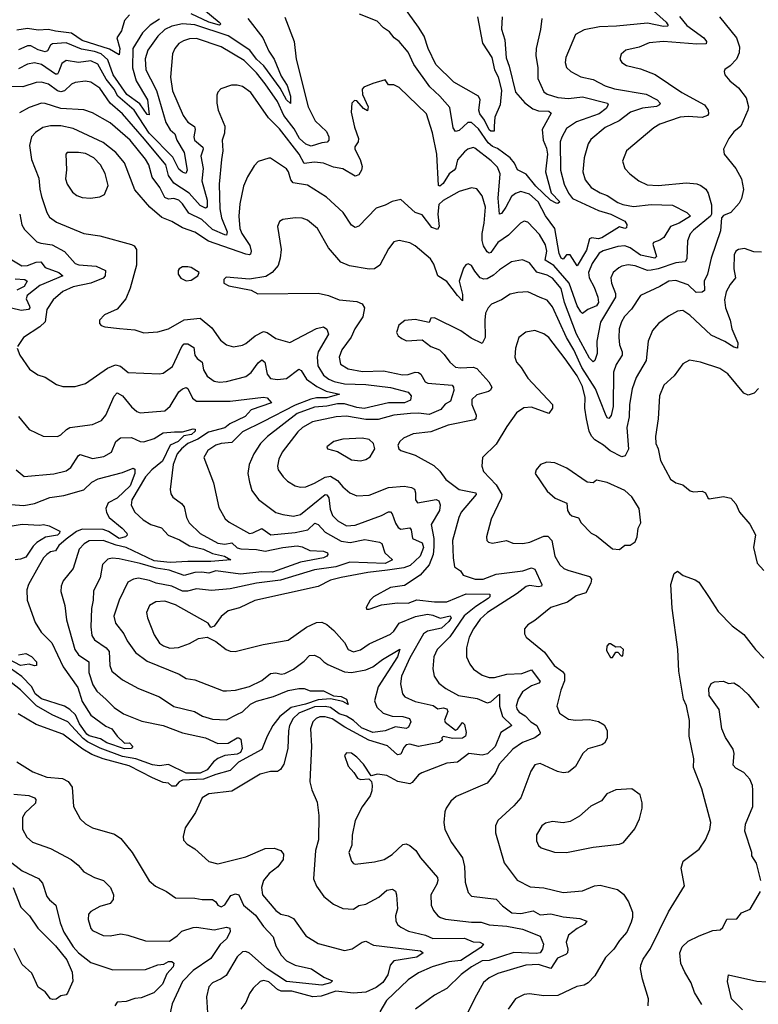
# Model space of a CAD drawing. Extents: x 1246169 to 1426871, y 660025 to 763458.
# Tile 14 of 256: x 1260031 to 1264223, y 677013 to 682599. Entities that reach past the tile are written whole.
import ezdxf

# ---------------------------------------------------------------- set-up
doc = ezdxf.new("R2010")
doc.units = 0

msp = doc.modelspace()

# ---------------------------------------------------------------- linework, layer by layer
at = {"layer": '0CON20XD'}
for points in [[(1263628.5, 682648.5), (1263701.2, 682585), (1263712.2, 682565), (1263708.4, 682561.6), (1263685, 682560.9), (1263595, 682579.8), (1263418.3, 682561.7), (1263321.2, 682558.8), (1263235, 682541.8), (1263185, 682514.3), (1263131.4, 682385), (1263126.5, 682355), (1263135, 682327.5), (1263160, 682305), (1263215, 682274.5), (1263285, 682259.6), (1263354.2, 682224.2), (1263406.6, 682206.6), (1263586.6, 682176.6), (1263649.5, 682145), (1263666.7, 682125), (1263663.1, 682115), (1263645, 682106), (1263565, 682097.4), (1263497.5, 682075), (1263434.4, 682025.6), (1263353.7, 681986.3), (1263271.8, 681918.3), (1263256.9, 681895), (1263234.6, 681815), (1263226.5, 681735), (1263240, 681690), (1263275, 681646.5), (1263325, 681616), (1263365, 681600.9), (1263425, 681561.4), (1263455, 681550.3), (1263515, 681538.8), (1263615, 681550.2), (1263735.9, 681545.9), (1263818.1, 681505), (1263837.7, 681485), (1263773.8, 681445), (1263724.4, 681425), (1263687.2, 681362.8), (1263665, 681347.3), (1263628.8, 681335), (1263624.2, 681325), (1263645.4, 681255), (1263635, 681245.6), (1263555, 681262.3), (1263495.9, 681305), (1263465, 681315.2), (1263425, 681311.7), (1263342.2, 681287.8), (1263319.3, 681275), (1263280.2, 681215), (1263258.5, 681165), (1263263.5, 681135), (1263292.3, 681082.3), (1263311.9, 681025), (1263316.1, 680995), (1263304.8, 680975.2), (1263255, 680954.8), (1263225, 680931.1), (1263215, 680940.9), (1263195.7, 680975), (1263150.1, 681105), (1263061.9, 681205), (1263014.2, 681234.2), (1263023.6, 681285), (1263015, 681321.5), (1262980.9, 681380.9), (1262915, 681449.4), (1262895, 681455.7), (1262874, 681445), (1262805, 681376.9), (1262745, 681334), (1262705, 681277.8), (1262695, 681274.4), (1262685, 681282.5), (1262663.4, 681315), (1262655.6, 681345.6), (1262655.2, 681385), (1262668, 681445), (1262674.2, 681535), (1262655, 681599.2), (1262625, 681640), (1262595, 681644.4), (1262525, 681623.5), (1262435, 681573.8), (1262410.5, 681549.5), (1262404.8, 681495), (1262412.2, 681425), (1262402.1, 681407.9), (1262370.6, 681420.6), (1262315, 681492.5), (1262275, 681505.8), (1262195, 681578), (1262145, 681567.5), (1262105, 681545.7), (1262055, 681530), (1261955, 681428.1), (1261935, 681419.4), (1261915, 681433.1), (1261867.8, 681505), (1261772.3, 681592.3), (1261665, 681659.1), (1261583.4, 681673.4), (1261569.9, 681689.9), (1261556.2, 681736.2), (1261545, 681752), (1261455, 681813.3), (1261445, 681813.3), (1261385, 681794), (1261361.2, 681768.8), (1261323.5, 681706.5), (1261301.8, 681655), (1261280.9, 681555), (1261275.3, 681484.7), (1261280.7, 681415), (1261292.4, 681385), (1261336.9, 681316.9), (1261344.8, 681285), (1261340.8, 681269.2), (1261335, 681264.8), (1261315, 681267.7), (1261103, 681343), (1261025, 681393.3), (1260955, 681418.4), (1260895, 681453.8), (1260837.2, 681477.2), (1260770, 681535), (1260685, 681633.1), (1260625, 681786.5), (1260577.1, 681845), (1260505, 681901.3), (1260335, 681980.8), (1260265, 681996.8), (1260205, 681996.9), (1260161.9, 681988.1), (1260120.8, 681959.2), (1260098.8, 681935), (1260086.2, 681885), (1260097.5, 681805), (1260140.1, 681700.1), (1260145, 681637.5), (1260155.3, 681595.3), (1260184.5, 681505), (1260199.3, 681479.3), (1260240.7, 681450.7), (1260395, 681386.4), (1260485, 681372), (1260665, 681323.8), (1260680, 681315), (1260693.8, 681295), (1260693.2, 681206.8), (1260657.5, 681075), (1260634.2, 681015), (1260584.3, 680955.7), (1260512.5, 680925), (1260483.3, 680895), (1260483.3, 680875), (1260494.1, 680864.1), (1260515, 680856.2), (1260597.5, 680847.5), (1260685, 680840), (1260735, 680822.9), (1260815, 680828.9), (1260875.4, 680844.6), (1260964.8, 680895.2), (1261055, 680906), (1261120.7, 680850.7), (1261170.6, 680780.6), (1261205, 680754.4), (1261245, 680743.3), (1261295, 680751.9), (1261315, 680761.1), (1261366.7, 680805), (1261415, 680829.6), (1261434.7, 680824.7), (1261485, 680790), (1261565, 680767.1), (1261715, 680846.8), (1261755.5, 680855.5), (1261775, 680842.5), (1261783.2, 680815), (1261724.8, 680715), (1261719.5, 680685), (1261722.2, 680635), (1261755, 680582.6), (1261785, 680559), (1261815, 680546.7), (1261875, 680533.2), (1261995, 680529.4), (1262135, 680511.5), (1262235.2, 680485.2), (1262253.6, 680465), (1262248.9, 680441.1), (1262214.4, 680425.6), (1262123.8, 680425), (1261986.1, 680393.9), (1261945, 680398.2), (1261875, 680420.1), (1261835, 680420), (1261775, 680406.5), (1261705, 680401), (1261605, 680364), (1261437.7, 680235), (1261398.5, 680195), (1261358.9, 680135), (1261332.7, 680075), (1261325.5, 680025), (1261334.5, 679975), (1261348.6, 679928.6), (1261386, 679876), (1261485, 679803.9), (1261525, 679790.8), (1261585, 679781.5), (1261625, 679790.8), (1261765, 679905.3), (1261775, 679903.5), (1261785, 679887.1), (1261792.9, 679822.9), (1261805.8, 679785.8), (1261836.7, 679755), (1261885, 679728.2), (1261935, 679731.6), (1262084.7, 679785.3), (1262125, 679807.5), (1262135, 679806.9), (1262145, 679795.8), (1262163.2, 679743.2), (1262178.7, 679718.7), (1262195, 679709.1), (1262246, 679716), (1262253.6, 679705), (1262260.5, 679655), (1262315, 679631.2), (1262323.2, 679605), (1262304.4, 679555), (1262246.8, 679503.2), (1262210.9, 679489.1), (1262118.5, 679475), (1262007.5, 679462.5), (1261855, 679434.8), (1261795, 679418.6), (1261725, 679383.8), (1261366.4, 679303.6), (1261277.7, 679262.3), (1261214, 679245), (1261175, 679213.3), (1261135, 679157.5), (1261115, 679150), (1261100, 679175), (1260915, 679279.8), (1260855, 679300), (1260804.1, 679295.9), (1260767.1, 679275), (1260751.5, 679235), (1260755.5, 679205), (1260795, 679110), (1260825, 679062.2), (1260846.2, 679046.2), (1260883.7, 679033.7), (1260931.9, 679038.1), (1260995, 679060), (1261045, 679089.2), (1261095, 679096.2), (1261145, 679071.2), (1261203.3, 679025), (1261225.6, 679015.6), (1261254.2, 679014.2), (1261412.5, 679055), (1261555, 679079.1), (1261658, 679152), (1261715, 679178.8), (1261745, 679181.5), (1261775, 679168.6), (1261813.8, 679133.8), (1261874.4, 679065), (1261895.4, 679025.4), (1261925, 679012.1), (1261965, 679024.7), (1262015, 679057.6), (1262135, 679112.2), (1262155, 679129.6), (1262185.5, 679174.5), (1262277.3, 679212.7), (1262345, 679225.5), (1262375, 679221.1), (1262417, 679203), (1262475, 679216.5), (1262479.7, 679205), (1262467, 679185), (1262425, 679146.4), (1262345, 679129.3), (1262323.6, 679115), (1262245, 678978.2), (1262198.7, 678875), (1262191.7, 678831.7), (1262203.3, 678775), (1262217.3, 678757.3), (1262275, 678730.6), (1262378.3, 678708.3), (1262405, 678688.8), (1262435, 678694.5), (1262455, 678688.5), (1262461.2, 678675), (1262442.9, 678625), (1262445, 678613.3), (1262505, 678568.8), (1262515, 678573.3), (1262545, 678612.5), (1262555, 678600), (1262564.2, 678554.2), (1262561.4, 678535), (1262545, 678523.5), (1262490.3, 678520.3), (1262435, 678532.5), (1262427.5, 678525), (1262428.8, 678511.2), (1262410.9, 678499.1), (1262294.7, 678475.3), (1262245, 678489.2), (1262225, 678485.3), (1262210.7, 678469.3), (1262195, 678432.5), (1262175, 678428.4), (1262118.5, 678478.5), (1262012.1, 678512.1), (1261875.9, 678585.8), (1261805, 678632.2), (1261765, 678643.3), (1261735, 678643.6), (1261713.6, 678635), (1261695.4, 678615), (1261682.1, 678575), (1261686.9, 678476.9), (1261677.5, 678275), (1261689.1, 678229.1), (1261719.1, 678159.1), (1261729.5, 678085), (1261726.6, 677946.6), (1261709.6, 677885), (1261697.9, 677725), (1261715, 677682.5), (1261758.1, 677625), (1261811.8, 677581.8), (1261865, 677557.1), (1261926.5, 677553.5), (1261955, 677572.9), (1261995, 677581.2), (1262069.2, 677620.8), (1262115, 677660.9), (1262146.4, 677666.4), (1262163.1, 677655), (1262169.2, 677635), (1262176.2, 677555), (1262164.5, 677515), (1262165.7, 677485.7), (1262175.5, 677465.5), (1262195, 677450.6), (1262238.2, 677428.2), (1262334.2, 677405), (1262375, 677386.7), (1262555, 677388.2), (1262605, 677368.2), (1262642, 677365), (1262662.5, 677355), (1262647.8, 677335), (1262535, 677261.3), (1262465.8, 677254.2), (1262371.9, 677225), (1262295, 677191.8), (1262235, 677151.3), (1262155, 677074.6), (1262112.3, 677035), (1262075, 676971.1)], [(1261065.1, 682665.1), (1261162.7, 682585), (1261171.8, 682575), (1261165, 682567.5), (1261105, 682584.1), (1261005, 682632.1)], [(1262768.9, 682615), (1262764.7, 682545), (1262784.6, 682485), (1262791.8, 682381.8), (1262808.8, 682335), (1262845, 682186.9), (1262897.9, 682127.9), (1262942.7, 682092.7), (1262975, 682080.8), (1263035, 682080), (1263048, 682068), (1262996.6, 681975), (1263002, 681915), (1263020.5, 681870.5), (1263026.8, 681836.8), (1263016.1, 681735), (1263047, 681617), (1263095.8, 681565), (1263085, 681556.2), (1263075, 681557.8), (1263044.1, 681575), (1262961.2, 681655), (1262905, 681721.8), (1262856.7, 681746.7), (1262838.8, 681785), (1262814.7, 681815), (1262742.1, 681867.9), (1262715, 681880), (1262690.3, 681900.3), (1262635, 681979.5), (1262595, 682015.4), (1262574.7, 682015.3), (1262525, 681970.9), (1262503.7, 681963.7), (1262491.8, 681985), (1262471.5, 682101.5), (1262416.2, 682165), (1262358.1, 682218.1), (1262267.4, 682345), (1262236.2, 682415), (1262185.3, 682475.3), (1262156, 682496), (1262129.2, 682529.2), (1262095, 682552.2), (1262060, 682590), (1261960, 682630)], [(1262629.7, 682615), (1262658, 682465), (1262711.4, 682385), (1262725.9, 682315), (1262747.2, 682275), (1262765, 682196.2), (1262757.9, 682115), (1262727.5, 682045), (1262724.5, 681995.5), (1262723.8, 681966.2), (1262705, 681967.1), (1262695, 681974.2), (1262669.1, 682029.1), (1262642.6, 682065), (1262636.4, 682085), (1262643.6, 682145), (1262635, 682164.2), (1262495.2, 682245.2), (1262392.9, 682345), (1262350, 682435), (1262326.1, 682505), (1262295, 682556.9), (1262211.6, 682671.6)], [(1260654.2, 682625.8), (1260626.2, 682595), (1260608.5, 682535), (1260582.9, 682495), (1260599.4, 682435), (1260595, 682398.6), (1260541.1, 682431.1), (1260385, 682481.4), (1260325, 682521.4), (1260235, 682533.5), (1260195, 682542.8), (1260135, 682540.2), (1260075, 682548.4), (1260015, 682539.5)], [(1261326.2, 682606.2), (1261410.3, 682495), (1261445, 682420.4), (1261474.6, 682374.6), (1261515, 682278), (1261548.2, 682225), (1261568.9, 682165), (1261567.4, 682122.6), (1261545, 682144.7), (1261509.4, 682209.4), (1261417, 682337), (1261375.5, 682375), (1261336.2, 682426.2), (1261215, 682506.6), (1261025, 682569.4), (1260955, 682574.8), (1260895, 682561.9), (1260855, 682543.8), (1260814.2, 682505), (1260758.9, 682425), (1260743.7, 682376.3), (1260746.2, 682315), (1260773.7, 682263.7), (1260807.7, 682197.7), (1260859.8, 682015), (1260884.4, 681974.4), (1260911.7, 681951.7), (1260923.6, 681915), (1260964.3, 681845), (1260980.5, 681745), (1260973.2, 681726.8), (1260955, 681733.3), (1260935, 681750.8), (1260899.7, 681819.7), (1260765, 681955.8), (1260679.7, 682085), (1260588.1, 682165), (1260566.6, 682205), (1260521.8, 682261.8), (1260475, 682346.2), (1260435, 682364.8), (1260365, 682355.2), (1260295, 682367.6), (1260269.3, 682350.7), (1260250.4, 682300.4), (1260245, 682289.5), (1260235, 682289.1), (1260155, 682344.8), (1260115, 682354.2), (1260075, 682346.4), (1260025, 682319.8)], [(1260825, 682601), (1260771.8, 682568.2), (1260727.9, 682525), (1260673.3, 682435), (1260672, 682325), (1260691.6, 682251.6), (1260755.5, 682145), (1260765, 682058.8), (1260755, 682061.8), (1260712.2, 682122.2), (1260638.1, 682175), (1260562.3, 682285), (1260531.1, 682371.1), (1260492.9, 682405), (1260455, 682419.2), (1260380.8, 682430.8), (1260295, 682468.3), (1260217.4, 682462.6), (1260205, 682453.3), (1260188.6, 682421.4), (1260175, 682416.5), (1260135, 682428.4), (1260095, 682450.5), (1260075, 682450.5), (1260055, 682441.7), (1260025, 682427.2)], [(1262994.6, 682605.4), (1262987, 682543), (1262962.8, 682435), (1262961.2, 682395), (1262972.5, 682325), (1262972.5, 682265), (1263005, 682190), (1263025, 682177.1), (1263085, 682156.7), (1263145, 682152.5), (1263225, 682161.2), (1263368.1, 682125), (1263370.5, 682115), (1263358.8, 682095), (1263320, 682065), (1263190.6, 682019.4), (1263135, 681981.5), (1263107.3, 681932.7), (1263099.4, 681905), (1263101.2, 681745), (1263120.8, 681665), (1263145.2, 681615.2), (1263168.2, 681585), (1263315.6, 681515.6), (1263385.5, 681495.5), (1263465.6, 681455), (1263476.1, 681436.1), (1263475, 681417.5), (1263465, 681414.5), (1263435, 681423.5), (1263335, 681360.3), (1263315, 681356.1), (1263278.8, 681361.2), (1263265.3, 681354.7), (1263248.2, 681291.8), (1263195, 681202.5), (1263155, 681265.7), (1263135, 681264.2), (1263115, 681239.4), (1263104.7, 681245), (1263092.2, 681272.2), (1263069.2, 681415), (1263015.5, 681485.5), (1262973.6, 681565), (1262925, 681609.2), (1262875.3, 681624.7), (1262845, 681612.2), (1262822.5, 681595), (1262791.1, 681535), (1262765, 681500), (1262754.6, 681494.6), (1262746, 681586), (1262758.8, 681725), (1262742.6, 681762.6), (1262707.8, 681797.8), (1262615, 681870.4), (1262605, 681873.6), (1262575, 681863.3), (1262555, 681850), (1262515, 681802.9), (1262505.2, 681755), (1262497.7, 681745), (1262467.8, 681725), (1262435, 681668.7), (1262415, 681654.5), (1262408.6, 681658.6), (1262398.6, 681835), (1262373.1, 681956.9), (1262340.4, 682065), (1262185, 682214), (1262155, 682230), (1262125, 682230), (1262105, 682256.7), (1262035, 682237.5), (1261985, 682215.7), (1261974.6, 682205.4), (1261977.3, 682175), (1262008.4, 682105), (1262005, 682080.8), (1261982.2, 682095), (1261945, 682138), (1261930.5, 682139.5), (1261916.7, 682125), (1261912.9, 682075), (1261930.7, 681989.3), (1261954.3, 681925), (1261952, 681905), (1261933.1, 681876.9), (1261932.9, 681865), (1261963.5, 681805), (1261974.4, 681765), (1261971.4, 681745), (1261955, 681718.8), (1261935, 681712), (1261865, 681752.9), (1261811.8, 681761.8), (1261754.7, 681784.7), (1261705, 681790.9), (1261645, 681783.4), (1261616.6, 681835), (1261505, 681980.4), (1261442.4, 682042.4), (1261341.9, 682185), (1261295, 682219.5), (1261265, 682227.5), (1261233.1, 682226.9), (1261172.9, 682207.1), (1261155, 682186.7), (1261150, 682170), (1261150, 682125), (1261158.1, 682085), (1261195.5, 681995.5), (1261193.1, 681955), (1261180, 681915), (1261184.6, 681855.4), (1261176.4, 681805), (1261162.7, 681665), (1261166.5, 681525), (1261175.5, 681475), (1261208.4, 681395), (1261205, 681376.7), (1261195, 681377.9), (1261125, 681408), (1261065, 681465.9), (1260990.3, 681500.3), (1260954.8, 681554.8), (1260934.5, 681575), (1260905, 681584.8), (1260875, 681580.4), (1260855, 681590.5), (1260826.2, 681646.2), (1260782.6, 681705), (1260763.2, 681775), (1260745, 681806.8), (1260658.8, 681915), (1260544.4, 682014.4), (1260445, 682070), (1260395, 682088), (1260265.3, 682094.7), (1260175, 682124.2), (1260155, 682125.3), (1260085, 682101.5), (1260028.9, 682071.1)], [(1261535, 682612.5), (1261588, 682475), (1261600, 682375), (1261669.1, 682105), (1261708.4, 682025), (1261772.9, 681965), (1261785.9, 681934.1), (1261785.4, 681914.6), (1261776.5, 681903.5), (1261745, 681900.8), (1261685, 681881.5), (1261655, 681892.1), (1261619.5, 681925), (1261589.2, 681979.2), (1261530.6, 682055), (1261494, 682135), (1261425, 682234.7), (1261375, 682297.5), (1261305, 682366.4), (1261173.9, 682443.9), (1261035, 682491.6), (1260995, 682490.6), (1260960.4, 682479.6), (1260935, 682464.4), (1260910.5, 682435), (1260899.1, 682405), (1260886.4, 682273.6), (1260898.5, 682195), (1260957.9, 682055), (1260985, 682017.5), (1261022.2, 681992.2), (1261027.6, 681975), (1261018.9, 681935), (1261023.3, 681915), (1261069.6, 681875), (1261071.8, 681865), (1261059.8, 681825), (1261071.9, 681755), (1261064.4, 681685), (1261094.8, 681575), (1261094.6, 681535.4), (1261085, 681529.6), (1261054.8, 681544.8), (1260993.5, 681615), (1260905, 681671.6), (1260875.7, 681715), (1260860.2, 681775), (1260740.2, 681920.2)], [(1263776.1, 682616.1), (1263817.5, 682565), (1263914.7, 682495), (1263930, 682475), (1263927.6, 682462.4), (1263875, 682460), (1263685, 682475.4), (1263603.2, 682466.8), (1263546.2, 682443.8), (1263471.2, 682425), (1263445, 682403.8), (1263437.1, 682375), (1263448, 682355), (1263475, 682338.1), (1263555, 682320), (1263638.1, 682288.1), (1263789.1, 682185), (1263918, 682115), (1263939.2, 682085), (1263940, 682065), (1263934, 682055), (1263904.6, 682044.6), (1263825, 682049.2), (1263780, 682045), (1263665, 682006.2), (1263630, 681985), (1263475.8, 681855), (1263453.2, 681796.8), (1263465.7, 681755), (1263494, 681724), (1263544.3, 681685), (1263592.7, 681662.7), (1263655, 681658.2), (1263815, 681672.7), (1263875, 681666.8), (1263897.8, 681657.8), (1263925, 681638.1), (1263939.1, 681615), (1263958.3, 681548.3), (1263957.6, 681495), (1263952.8, 681485), (1263854.5, 681405), (1263836.4, 681383.6), (1263821.5, 681345), (1263817.5, 681242.5), (1263808.8, 681225), (1263755, 681219.5), (1263655, 681185.2), (1263615, 681177.4), (1263595, 681176.7), (1263525, 681202.4), (1263485, 681208.7), (1263448.9, 681201.1), (1263430.7, 681190.7), (1263399.4, 681165), (1263385.5, 681135), (1263389.6, 681105), (1263412.9, 681045), (1263413, 681025), (1263326.6, 680883.4), (1263307.6, 680775), (1263308.7, 680705), (1263295.3, 680664.7), (1263285, 680658.6), (1263265, 680679.4), (1263191.9, 680815), (1263122.8, 680995), (1263104.6, 681074.6), (1263055, 681132.2), (1263025, 681149), (1262966, 681166), (1262925, 681220), (1262885, 681236.5), (1262822.9, 681225), (1262755, 681179.6), (1262721.1, 681148.9), (1262685, 681129), (1262665, 681127.2), (1262645, 681134.1), (1262615, 681171.9), (1262595, 681204.2), (1262576.1, 681213.9), (1262562.4, 681207.6), (1262550.4, 681189.6), (1262524.6, 681115), (1262545, 681040), (1262545, 681004.4), (1262515, 681033.4), (1262455, 681113.1), (1262405, 681146), (1262381.7, 681211.7), (1262362.2, 681242.2), (1262275.8, 681315.8), (1262245, 681332.1), (1262185, 681346.5), (1262155, 681338.1), (1262125, 681299.2), (1262075, 681205.8), (1262045, 681185.7), (1262015, 681182.7), (1261903.1, 681203.1), (1261853.9, 681223.9), (1261783.1, 681305), (1261721.9, 681415), (1261665, 681461.9), (1261635, 681473.1), (1261595, 681475.6), (1261525, 681465.8), (1261505.8, 681454.2), (1261494.3, 681425), (1261514.3, 681295.7), (1261510, 681245), (1261497.5, 681205), (1261464.2, 681165), (1261427.2, 681142.8), (1261335, 681126.7), (1261202.5, 681137.5), (1261190, 681125), (1261190, 681105), (1261218.8, 681088.8), (1261343.9, 681063.9), (1261383.1, 681043.1), (1261725, 681047.3), (1261784.4, 681034.4), (1261845, 681010), (1261945, 680999.2), (1261975, 680986.8), (1261988.2, 680965), (1261977.6, 680912.4), (1261933.8, 680845), (1261911.7, 680798.3), (1261859.2, 680725), (1261843.3, 680685), (1261851.9, 680645), (1261895, 680617.9)], [(1264002.9, 682615), (1264098.8, 682495), (1264116, 682445), (1264115, 682410), (1264098.8, 682375), (1264063.9, 682336.1), (1264034.1, 682315.9), (1264030, 682305), (1264033.3, 682285), (1264062.5, 682252.5), (1264111.4, 682211.4), (1264154.4, 682155), (1264168.2, 682105), (1264164.7, 682085.3), (1264123.3, 681995), (1264085, 681962), (1264055.7, 681924.3), (1264026, 681865), (1264030, 681835), (1264095, 681753.8), (1264128.6, 681695), (1264140, 681635), (1264128, 681585), (1264115, 681558.8), (1264066.7, 681505), (1264025, 681487.2), (1264013.6, 681475), (1264008.8, 681401.2), (1263956.2, 681245), (1263934.7, 681155), (1263916.9, 681115), (1263917.5, 681062.5), (1263905, 681053.9), (1263871.1, 681051.1), (1263825, 681094.6), (1263755, 681119.7), (1263715.8, 681115), (1263664.7, 681085.3), (1263555.4, 681034.6), (1263502.6, 680957.4), (1263463.6, 680915), (1263447.3, 680885), (1263433.8, 680845), (1263432.5, 680795), (1263435.3, 680755), (1263450, 680715), (1263450.9, 680695), (1263416.9, 680643.1), (1263401.5, 680598.5), (1263399.6, 680405), (1263387.4, 680352.6), (1263375, 680335.7), (1263365, 680340), (1263355, 680360.8), (1263299.8, 680505), (1263221.6, 680625), (1263176.2, 680725), (1263134.9, 680794.9), (1263055, 680970.5), (1263025, 681007.5), (1262985, 681023.6), (1262915.6, 681054.4), (1262858, 681052), (1262815, 681041.8), (1262765, 681010), (1262708.6, 680985), (1262690, 680965), (1262675.4, 680934.6), (1262670.5, 680895), (1262672.3, 680795), (1262655, 680762.5), (1262592.6, 680792.6), (1262534.5, 680834.5), (1262385, 680906.7), (1262363.6, 680906.4), (1262355, 680880), (1262275, 680897.5), (1262217.3, 680892.7), (1262182.5, 680865), (1262169.2, 680825), (1262180, 680805), (1262199.3, 680789.3), (1262226.8, 680776.8), (1262315, 680783.3), (1262365, 680744.4), (1262414, 680725), (1262440.3, 680700.3), (1262472, 680655), (1262505, 680628.1), (1262532.9, 680622.9), (1262605, 680626.7), (1262625, 680619.6), (1262694.6, 680545), (1262710, 680515), (1262702.6, 680497.4), (1262691.2, 680488.8), (1262625, 680469.7), (1262596.9, 680445), (1262596.4, 680415), (1262621.5, 680355), (1262619.1, 680335), (1262611.5, 680328.5), (1262462.3, 680297.7), (1262365, 680261.5), (1262265, 680250), (1262210, 680225), (1262188, 680205), (1262178, 680185), (1262183.3, 680165), (1262194.3, 680154.3), (1262275, 680128.1), (1262380.6, 680070.6), (1262415, 680037.5), (1262449.6, 679989.6), (1262525, 679933.8), (1262619.1, 679915), (1262621.5, 679905), (1262537.1, 679805), (1262523.8, 679775), (1262486.9, 679645), (1262490.4, 679545), (1262498.1, 679495), (1262532.2, 679472.2), (1262547.4, 679447.4), (1262616, 679424), (1262661.2, 679425), (1262735, 679453.5), (1262887.5, 679472.5), (1262935, 679488.6), (1262955, 679482), (1262994.2, 679395), (1262993.3, 679385), (1262975, 679380.9), (1262925, 679388.3), (1262905, 679382.9), (1262855, 679343.8), (1262685.5, 679235), (1262645, 679197.3), (1262607.1, 679142.9), (1262581.3, 679095), (1262566.2, 679035), (1262567.5, 678985), (1262585, 678942), (1262605.8, 678915), (1262655, 678880), (1262695, 678867.3), (1262725, 678866.1), (1262795, 678885.7), (1262880.7, 678889.3), (1262935, 678910.4), (1262984.4, 678845), (1262977.1, 678835), (1262935, 678820), (1262885.5, 678785), (1262860.9, 678745), (1262849.6, 678705), (1262853.9, 678685), (1262865, 678670), (1262899.5, 678649.5), (1262931.9, 678615), (1262966.6, 678595), (1262984.6, 678555), (1262983.3, 678545), (1262955.7, 678524.3), (1262885, 678498.8), (1262829.9, 678460.1), (1262752.7, 678375), (1262729.1, 678325), (1262685, 678267.8), (1262508.8, 678191.2), (1262478.6, 678165), (1262450.8, 678125), (1262444.4, 678105.6), (1262437.8, 678045), (1262444.5, 678005), (1262481.5, 677931.5), (1262544.6, 677844.6), (1262555.5, 677795), (1262559.5, 677705), (1262577.3, 677647.3), (1262595, 677626.2), (1262735, 677608.9), (1262770.8, 677570.8), (1262825, 677532.9), (1262875, 677527.5), (1262945, 677542.4), (1262985, 677521.1), (1263045, 677526.7), (1263115, 677508.9), (1263210.6, 677500.6), (1263249.2, 677485), (1263236.7, 677465), (1263195, 677442.6), (1263146.5, 677405), (1263132.5, 677365), (1263142.2, 677325), (1263140.4, 677305), (1263130.6, 677295), (1263083.6, 677275), (1263045, 677216.8), (1262975, 677239.2), (1262904.3, 677235.7), (1262745, 677188.4), (1262695, 677162.5), (1262663.9, 677136.1), (1262615, 677048.6), (1262570.4, 676959.6)], [(1260740.2, 681920.2), (1260614.9, 682064.9), (1260545.1, 682125.1), (1260485, 682210.7), (1260435, 682243.8), (1260405, 682250), (1260345, 682241.5), (1260325, 682232.7), (1260284.3, 682195.7), (1260265, 682189.3), (1260245, 682195.6), (1260195, 682233.2), (1260155, 682244.7), (1260125, 682242.4), (1260048.3, 682218.3), (1259975, 682220.4)], [(1260433.4, 681586.6), (1260485, 681594.4), (1260512.4, 681607.6), (1260532.4, 681657.6), (1260516.9, 681726.9), (1260489.2, 681775), (1260450.9, 681815), (1260405, 681840.4), (1260363.8, 681846.2), (1260300, 681845), (1260292, 681835), (1260296.4, 681746.4), (1260290.5, 681695), (1260301.1, 681665), (1260330.9, 681620.9), (1260355, 681600.6), (1260385, 681590.5), (1260433.4, 681586.6)], [(1260030.7, 681495), (1260043.1, 681435), (1260057.7, 681407.7), (1260128.6, 681338.6), (1260150.1, 681330.1), (1260215, 681321.4), (1260285, 681284.5), (1260346, 681215), (1260367.4, 681207.4), (1260465, 681201.4), (1260517.8, 681175), (1260516.1, 681145), (1260505, 681131.8), (1260435.2, 681104.8), (1260335, 681082.6), (1260275, 681056.8), (1260220.8, 681009.2), (1260185.5, 680955), (1260175.6, 680885), (1260145, 680856.9), (1260052.9, 680795), (1260017.5, 680745)], [(1264240.5, 681279.5), (1264197.9, 681282.1), (1264145, 681300.9), (1264110, 681295), (1264095, 681286.2), (1264085.5, 681265), (1264083.8, 681185), (1264094.3, 681135), (1264063.2, 681096.8), (1264041.1, 681055), (1264030.9, 681009.1), (1264036.2, 680965), (1264064.1, 680895), (1264073.4, 680845), (1264107.8, 680765), (1264105, 680736), (1264085, 680740.7), (1264033.1, 680773.1), (1263955, 680809), (1263835, 680921.8), (1263795, 680948.9), (1263763.8, 680945), (1263714, 680916), (1263657.1, 680875), (1263623.1, 680835), (1263598.5, 680775), (1263586.9, 680665), (1263530.9, 680569.2), (1263507.6, 680505), (1263491.8, 680415), (1263489.7, 680345), (1263477.4, 680285), (1263487.2, 680162.8), (1263468, 680125), (1263449.5, 680119.5), (1263382.5, 680152.5), (1263345, 680185.4), (1263295, 680214.7), (1263275.6, 680235.6), (1263263.4, 680265), (1263248.6, 680335), (1263237.9, 680395), (1263241.2, 680455), (1263225, 680518.1), (1263195, 680578.9), (1263126.5, 680675), (1263035, 680795.5), (1263005, 680817.5), (1262955, 680835.7), (1262903.6, 680826.4), (1262864.2, 680795), (1262844.4, 680735), (1262840.6, 680685), (1262850, 680655), (1262877.1, 680625), (1262915.7, 680565), (1263054.4, 680415), (1263054.3, 680395.7), (1263035, 680364), (1262935, 680400), (1262892.4, 680397.6), (1262851.3, 680368.7), (1262795, 680290), (1262735, 680190), (1262658, 680115), (1262654.4, 680065), (1262663.1, 680035), (1262735, 679959.5), (1262767.1, 679905), (1262764.6, 679885), (1262706.7, 679765), (1262681.4, 679665), (1262682, 679645), (1262692.5, 679635), (1262715, 679630), (1262793.9, 679643.9), (1262830, 679630), (1262886.8, 679626.8), (1262926.2, 679635), (1263005, 679668.9), (1263028.4, 679668.4), (1263051.5, 679645), (1263067.9, 679555), (1263096.1, 679506.1), (1263120, 679485), (1263142.5, 679475), (1263265, 679440), (1263276.5, 679425), (1263271.9, 679401.9), (1263245, 679347.8), (1263189.7, 679330.3), (1263140, 679295), (1263045, 679264.3), (1262955, 679191.2), (1262915, 679166.7), (1262897, 679143), (1262896.7, 679115), (1262906.1, 679096.1), (1263009.8, 679009.8), (1263065, 678934.3), (1263111, 678901), (1263123.6, 678885), (1263122.8, 678847.2), (1263102.2, 678795), (1263078.8, 678705), (1263095, 678663.8), (1263145, 678630.5), (1263185, 678624.6), (1263265, 678627.9), (1263316.6, 678616.6), (1263347.6, 678597.6), (1263365.4, 678565.4), (1263365, 678522.5), (1263350.8, 678495), (1263335, 678484.4), (1263255, 678462.2), (1263228.1, 678435), (1263185, 678361.4), (1263145, 678330.8), (1263115.6, 678325.6), (1263083.9, 678333.9), (1262985, 678380), (1262955, 678371.2), (1262932.5, 678335), (1262874.7, 678185.3), (1262835, 678138.6), (1262744.3, 678055), (1262731.4, 678025), (1262731.4, 677985), (1262780, 677815), (1262855, 677716.5), (1262928.9, 677678.9), (1263005, 677673.6), (1263115, 677647.3), (1263225, 677656.7), (1263293.3, 677685), (1263325, 677688.5), (1263424.5, 677664.5), (1263458.3, 677638.3), (1263486, 677595), (1263508.8, 677535), (1263508.8, 677505), (1263501.2, 677478.8), (1263477.6, 677422.4), (1263436.2, 677375), (1263403.8, 677325), (1263355, 677278.8), (1263295, 677174), (1263258, 677135), (1263235, 677122.2), (1263193.3, 677115), (1263085, 677063.6), (1263005, 677061.9), (1262925, 677072.9), (1262895, 677068.6), (1262845, 677044), (1262804.2, 676985)], [(1259924.4, 681275), (1260042.9, 681202.9), (1260075, 681204.4), (1260125, 681223.7), (1260150, 681225), (1260175, 681192.9), (1260253.9, 681165), (1260275.6, 681145), (1260145, 681090.3), (1260074.2, 681035), (1260067, 681015), (1260086, 680974), (1260087.8, 680965), (1260080, 680955), (1260039, 680949), (1259985, 680961.8)], [(1260975, 681118), (1261005, 681121.2), (1261042.5, 681145), (1261050, 681165), (1261005, 681192), (1260985, 681197.5), (1260955, 681196.2), (1260936.7, 681185), (1260930, 681175), (1260930, 681155), (1260945, 681133.3), (1260975, 681118)], [(1260005, 681129.1), (1260060.8, 681125), (1260072.4, 681115), (1260056.5, 681085), (1260014.2, 681065)], [(1260015.8, 680735), (1260031.4, 680695), (1260086.4, 680616.4), (1260133.6, 680583.6), (1260175, 680570), (1260239.7, 680529.7), (1260275, 680517.1), (1260345, 680517.1), (1260405, 680535.7), (1260529, 680621), (1260575, 680640.5), (1260602.9, 680632.9), (1260646.6, 680596.6), (1260825, 680590.5), (1260845, 680594.4), (1260898.9, 680631.1), (1260951.3, 680745), (1260965, 680760), (1260985, 680760.5), (1261018.5, 680738.5), (1261025.8, 680695), (1261037.5, 680677.5), (1261065.8, 680655), (1261075, 680612.5), (1261095, 680575.6), (1261135, 680548.2), (1261165, 680542.7), (1261205, 680545.3), (1261315, 680574.6), (1261345, 680597.7), (1261385, 680652.5), (1261405, 680668.2), (1261422.5, 680655), (1261435, 680587.1), (1261455, 680562.5), (1261495, 680557.1), (1261545, 680562.9), (1261615.4, 680615.4), (1261628.2, 680608.2), (1261659.2, 680559.2), (1261717.4, 680517.4), (1261771.3, 680491.3), (1261846.7, 680475), (1261775, 680452.9), (1261715, 680453.7), (1261683.6, 680446.4), (1261595, 680411.8), (1261411.8, 680318.2), (1261295, 680260.7), (1261235, 680200.4), (1261175, 680195.3), (1261144.4, 680185), (1261099.4, 680155), (1261075.8, 680115), (1261130.7, 679970.7), (1261161.7, 679831.7), (1261197.6, 679767.6), (1261219.1, 679749.1), (1261335, 679684.6), (1261355, 679687.3), (1261405, 679713.2), (1261456.8, 679676.8), (1261595, 679689.3), (1261665.5, 679705), (1261706.6, 679743.4), (1261725, 679734.6), (1261765, 679690.8), (1261855, 679640.6), (1261906.2, 679633.8), (1261990.2, 679650.2), (1262073.3, 679635), (1262086.9, 679626.9), (1262103.6, 679575), (1262146.2, 679535), (1262105, 679513.8), (1261905, 679520.5), (1261825.2, 679495.2), (1261705, 679478.3), (1261510.6, 679419.4), (1261375, 679401.7), (1261225, 679370.3), (1261119.3, 679360.7), (1261035, 679370.9), (1260983.7, 679356.3), (1260955, 679356.6), (1260895, 679384.7), (1260805, 679403.1), (1260767.2, 679417.2)], [(1264225, 680506), (1264199.6, 680480.4), (1264165, 680467.8), (1264140.2, 680480.2), (1264050.6, 680590.6), (1264005, 680620.6), (1263895, 680655.6), (1263833.2, 680666.8), (1263795, 680646), (1263745, 680578.6), (1263687.5, 680525), (1263663.1, 680465), (1263655.5, 680335), (1263640, 680235), (1263641.9, 680195), (1263654.5, 680164.5), (1263667.2, 680097.2), (1263725, 679992), (1263755, 679972), (1263795, 679960), (1263835.8, 679925.8), (1263855, 679920), (1263905, 679924.3), (1263924.3, 679914.3), (1263936.2, 679886.2), (1263945, 679881.2), (1264026.4, 679893.6), (1264067.5, 679885), (1264095, 679852.5), (1264116.2, 679805), (1264175, 679736.7), (1264207.3, 679677.3), (1264196, 679605), (1264216.2, 679515), (1264255, 679473.3)], [(1261895, 680617.9), (1261976.7, 680603.3), (1262095, 680606.9), (1262203.6, 680583.6), (1262235, 680585.3), (1262275, 680598.4), (1262295, 680597.3), (1262307.8, 680587.8), (1262333.1, 680545), (1262346.9, 680536.9), (1262485.8, 680525), (1262493.8, 680513.8), (1262494.6, 680495), (1262475.3, 680434.7), (1262445, 680417.8), (1262421.8, 680388.2), (1262355, 680358.9), (1262295, 680366.8), (1262250, 680365), (1262153.8, 680355), (1262065, 680330.5), (1261995, 680331.3), (1261885, 680348.9), (1261826.7, 680345), (1261693.4, 680316.6), (1261636.5, 680285), (1261609.5, 680260.5), (1261520.4, 680145), (1261501.2, 680105), (1261494.6, 680065), (1261498.9, 680045), (1261527.1, 680005), (1261551.7, 679981.7), (1261594.7, 679954.7), (1261625, 679946.4), (1261655, 679949.6), (1261705, 679968.7), (1261765, 680003.1), (1261795, 680008.3), (1261835.5, 679985.5), (1261865, 679948.5), (1261905, 679914.4), (1261945, 679898.5), (1262015, 679900.8), (1262125, 679944.7), (1262213.2, 679953.2), (1262255, 679945.3), (1262270.9, 679935), (1262278.2, 679915), (1262277.9, 679875), (1262288.8, 679858.8), (1262395, 679876.7), (1262409.9, 679869.9), (1262416.9, 679846.9), (1262412.9, 679815), (1262365.8, 679735), (1262380.6, 679655), (1262382.1, 679607.9), (1262377.8, 679565), (1262355, 679506.9), (1262303.2, 679446.8), (1262215, 679388.1), (1262135, 679378.1), (1262038.8, 679325), (1262020, 679305), (1261997.5, 679265), (1262000, 679255), (1262015, 679253.8), (1262085, 679280), (1262175, 679290), (1262235, 679289.1), (1262285, 679307.1), (1262385, 679295.8), (1262455, 679295.8), (1262565, 679341.6), (1262699.1, 679339.1), (1262699.2, 679325), (1262690, 679315), (1262620, 679270), (1262552.9, 679217.1), (1262472.8, 679097.2), (1262399.6, 679025), (1262381.2, 678985), (1262375.5, 678915.5), (1262383.8, 678873.8), (1262410.6, 678835), (1262450, 678805), (1262521.4, 678765), (1262627.2, 678747.2), (1262685, 678723.4), (1262705, 678728.7), (1262755, 678773.3), (1262754.8, 678705), (1262771.5, 678645), (1262824.4, 678595), (1262760.9, 678555), (1262729.2, 678475), (1262686.1, 678433.9), (1262655, 678427.1), (1262580, 678435), (1262515, 678387.3), (1262455, 678380.8), (1262313.3, 678326.7), (1262295.4, 678314.6), (1262258.6, 678271.4), (1262245, 678264.6), (1262177.9, 678277.9), (1262115, 678311.4), (1262062, 678318), (1262025, 678310), (1261982, 678375), (1261945.4, 678415.4), (1261915, 678438.1), (1261885, 678439.2), (1261874.2, 678425), (1261895, 678363.3), (1261927.9, 678327.9), (1261948.8, 678295), (1261965, 678288), (1262011.7, 678291.7), (1262027, 678277), (1262031.2, 678255), (1262030, 678225), (1262020, 678195), (1261975, 678133.8), (1261935.7, 678055), (1261917.6, 677972.4), (1261915.6, 677915), (1261899.5, 677875), (1261914.4, 677824.4), (1261925, 677811.2), (1261935, 677808.8), (1262045, 677821.5), (1262100, 677835), (1262145, 677863.1), (1262205, 677920), (1262225, 677922.7), (1262245, 677913.8), (1262279.1, 677885), (1262305, 677843.3), (1262402, 677732), (1262404.6, 677715), (1262398.8, 677695), (1262364.6, 677635), (1262367.3, 677575), (1262379.5, 677545), (1262405, 677515.6), (1262418.8, 677505), (1262446.9, 677496.9), (1262595, 677478.4), (1262649.3, 677479.2), (1262694.8, 677464.8), (1262795, 677457.1), (1262885, 677438.6), (1262985, 677400), (1263003.9, 677355), (1262999, 677325), (1262985, 677305.2), (1262965, 677300.9), (1262835, 677307.2), (1262695, 677262.5), (1262655, 677259.6), (1262595, 677226.5), (1262537.6, 677182.4), (1262455, 677103.1), (1262385, 677065.3), (1262276.7, 676985)], [(1260025, 680348), (1260085, 680274), (1260165, 680236.5), (1260245, 680234.4), (1260265, 680243.3), (1260295.7, 680274.3), (1260315, 680284.7), (1260445, 680301.8), (1260495, 680324.6), (1260520.4, 680355), (1260567.4, 680462.6), (1260585, 680481.1), (1260615, 680465.5), (1260665, 680403.1), (1260695, 680376.4), (1260715, 680368.5), (1260855, 680379.1), (1260885, 680406.5), (1260935, 680487.9), (1260955, 680505.5), (1260975, 680512.5), (1260985, 680506.2), (1261011.2, 680451.2), (1261035.3, 680435.3), (1261224.6, 680435.4), (1261415, 680457.6), (1261435, 680453.6), (1261460, 680425), (1261345.5, 680385), (1261311.4, 680348.6), (1261223.7, 680306.3), (1261195, 680282.6), (1261101.7, 680258.3), (1261041.2, 680218.8), (1260985, 680195.1), (1260948.8, 680165), (1260925.3, 680135), (1260901.6, 680075), (1260884.4, 679934.4), (1260889.1, 679909.1), (1260900.5, 679890.5), (1260949.2, 679855), (1260965, 679836), (1260978.5, 679775), (1260993.1, 679745), (1261055, 679683.9), (1261155, 679629.1), (1261195, 679622.6), (1261235, 679631.4), (1261265, 679603.5), (1261286.2, 679596.2), (1261375, 679594.1), (1261425, 679583.8), (1261524.8, 679604.8), (1261605, 679613.3), (1261635, 679607.8), (1261678.1, 679588.1), (1261755, 679583.9), (1261777.5, 679575), (1261780, 679565), (1261773.6, 679555), (1261755, 679545.3), (1261625, 679521), (1261465, 679465.1), (1261405, 679465.6), (1261285, 679452.3), (1261145, 679471.4), (1261105, 679459.7), (1261065.2, 679465.2), (1261025, 679462.3), (1260965, 679446.2), (1260879.4, 679475), (1260805, 679486.7), (1260713.8, 679513.8), (1260595, 679539.7), (1260555, 679543.3), (1260531.5, 679538.5), (1260501.4, 679508.6), (1260486.8, 679433.2), (1260450.7, 679359.3), (1260448.6, 679305), (1260438.5, 679258.5), (1260435.3, 679155.3), (1260440.4, 679105), (1260455, 679080), (1260521.5, 679035), (1260539.2, 679015), (1260542, 678935), (1260553.3, 678903.3), (1260615, 678853.8), (1260705, 678804.6), (1260825, 678758.2), (1260905, 678702.5), (1261023.8, 678675), (1261068.2, 678648.2), (1261125, 678630.8), (1261205, 678627.8), (1261262.7, 678657.3), (1261295, 678673.1), (1261341.8, 678715), (1261375, 678733.4), (1261470.8, 678759.2), (1261555, 678794), (1261615, 678805.5), (1261645, 678804), (1261680.5, 678790.5), (1261755, 678790.5), (1261812.8, 678762.8), (1261855, 678759.6), (1261886, 678745), (1261895.6, 678714.4), (1261865, 678730.6), (1261795, 678746.2), (1261725, 678739.8), (1261653.1, 678715), (1261572.5, 678697.5), (1261507.1, 678645), (1261467.6, 678595), (1261435.3, 678535), (1261405, 678459.5), (1261273.7, 678386.3), (1261225, 678339.2), (1261145, 678316.6), (1261075, 678289.4), (1260955, 678283.9), (1260936.9, 678275), (1260915, 678250), (1260895, 678250.7), (1260875, 678267.8), (1260845, 678271.8), (1260785, 678297.5), (1260652.3, 678365), (1260505, 678406.2), (1260440.6, 678430.6), (1260389.8, 678459.8), (1260275, 678545.7), (1260125, 678599.7), (1260021.7, 678661.7)], [(1260010.8, 680045), (1260057, 680007), (1260225, 680021.5), (1260295, 680040), (1260321.6, 680058.4), (1260365, 680126.2), (1260375, 680132), (1260445, 680110), (1260508.7, 680121.3), (1260551.9, 680145), (1260575.6, 680205), (1260603.9, 680226.1), (1260665, 680229.3), (1260715, 680205.5), (1260734.6, 680204.6), (1260795, 680222.7), (1260846, 680255), (1260908.9, 680261.1), (1260955, 680261.5), (1261015, 680278.5), (1261026.4, 680276.4), (1261027.4, 680265), (1261006, 680245), (1260961.9, 680238.1), (1260931.2, 680205), (1260885.1, 680184.9), (1260841.3, 680095), (1260780.2, 680045), (1260744.7, 680005), (1260667.5, 679875), (1260663.6, 679845), (1260684.6, 679805), (1260732, 679762), (1260775, 679735.9), (1260835, 679716.2), (1260873.8, 679673.8), (1260937.5, 679647.5), (1260994, 679614), (1261075, 679595.5), (1261125, 679571), (1261194, 679555), (1261229.2, 679535), (1261115, 679525.2), (1260985, 679524.2), (1260885, 679519.7), (1260795, 679528.3), (1260635.3, 679605.3), (1260578.2, 679618.2), (1260505.5, 679644.5), (1260425, 679641.4), (1260396.2, 679625), (1260367.7, 679595), (1260335.3, 679484.7), (1260276.7, 679415), (1260266.5, 679385), (1260264.6, 679354.6), (1260286.2, 679275), (1260296.4, 679195), (1260343.5, 679025), (1260364.8, 678994.8), (1260423.1, 678955), (1260422.8, 678895), (1260445.2, 678825.2), (1260469.4, 678789.4), (1260521.9, 678741.9), (1260567.4, 678697.4), (1260620.5, 678660.5), (1260725, 678619.3), (1260845.3, 678595.3), (1260955, 678553.9), (1261085.5, 678525.5), (1261155, 678493.4), (1261215, 678494.4), (1261265, 678525.3), (1261275.3, 678525.3), (1261286.3, 678516.3), (1261294, 678465), (1261285, 678441.8), (1261265, 678432.7), (1261195.7, 678424.3), (1261155, 678407.3), (1261131.2, 678388.8), (1261095, 678342.7), (1261055, 678324.4), (1260975, 678324.3), (1260875, 678373.6), (1260825, 678366.5), (1260785, 678370.7), (1260690.4, 678405), (1260615, 678419.7), (1260486.7, 678466.7), (1260415, 678502), (1260390.6, 678520.6), (1260305, 678615.6), (1260214.5, 678655), (1260126, 678706), (1260035, 678796.2), (1259855, 678936.5)], [(1261965, 680096.9), (1261995, 680102.9), (1262020.3, 680119.7), (1262045.9, 680164.1), (1262039.2, 680195), (1262015, 680217.5), (1261975, 680224.5), (1261865, 680220), (1261813.8, 680205), (1261773.8, 680175), (1261777.5, 680165), (1261835, 680149.2), (1261915, 680102.5), (1261965, 680096.9)], [(1263435, 679592.5), (1263465, 679617.5), (1263495, 679618), (1263525, 679636), (1263535.6, 679665), (1263541.9, 679715), (1263555.6, 679745), (1263546.5, 679825), (1263505, 679892.5), (1263465, 679928), (1263365, 679973.8), (1263305, 679986.7), (1263285, 679971.2), (1263252.5, 679975), (1263136.7, 680055), (1263067.5, 680085), (1263022.3, 680087.7), (1262987.5, 680075), (1262962.5, 680045), (1262956.7, 680025), (1263025, 679923.3), (1263070, 679885), (1263135.6, 679855.6), (1263139.5, 679815), (1263151.5, 679795), (1263165, 679784.7), (1263203.3, 679773.3), (1263217.5, 679745), (1263275, 679686.2), (1263305, 679670), (1263395, 679596.2), (1263435, 679592.5)], [(1259855, 679858.1), (1260055, 679842.9), (1260115, 679854.7), (1260201.4, 679888.6), (1260281.4, 679898.6), (1260395, 679930.8), (1260440.5, 679975), (1260476.7, 679993.3), (1260615, 680029.4), (1260675, 680054.4), (1260685, 680048.8), (1260683.8, 680025), (1260657.2, 679955), (1260585, 679884.8), (1260533, 679857), (1260520.3, 679825), (1260523.6, 679803.6), (1260539.1, 679775), (1260612.9, 679715), (1260639.4, 679685), (1260641.4, 679675), (1260631.2, 679665), (1260595, 679656.5), (1260535.1, 679695.1), (1260505, 679705.9), (1260385, 679707.8), (1260353.5, 679695), (1260295, 679651.5), (1260253.4, 679615), (1260235, 679584.7), (1260205, 679579.2), (1260184.4, 679565.6), (1260165.4, 679545), (1260135, 679493.1), (1260081.1, 679395), (1260071.1, 679365), (1260072.5, 679305), (1260119.5, 679179.5), (1260151.8, 679125), (1260212.9, 679062.9), (1260278.1, 678928.1), (1260360.1, 678810.1), (1260385, 678730), (1260434.3, 678654.2), (1260520.6, 678590.6), (1260554, 678575), (1260583.3, 678535), (1260625, 678494), (1260655, 678495.8), (1260673.8, 678475), (1260663.3, 678465), (1260625, 678462), (1260525, 678496.9), (1260489.2, 678519.2), (1260425, 678536.6), (1260412.6, 678545), (1260370.6, 678605), (1260347.1, 678655), (1260315.5, 678685.5), (1260284.6, 678704.6), (1260155, 678746.3), (1260118.9, 678775), (1260099.3, 678815), (1260042.3, 678872.3), (1259913.2, 678963.2)], [(1259885, 679711.2), (1260045, 679737.4), (1260145, 679731.1), (1260165.7, 679734.3), (1260197.8, 679727.8), (1260258, 679698), (1260257.5, 679685), (1260245, 679673.6), (1260176.8, 679663.2), (1260127.3, 679632.7), (1260107.2, 679612.8), (1260065, 679550.4), (1260035, 679538.5), (1260005, 679535.3)], [(1263598, 677005), (1263600, 677045), (1263565.7, 677155.7), (1263554.2, 677215), (1263556, 677235), (1263570.3, 677269.7), (1263610.6, 677329.4), (1263712.6, 677537.4), (1263804.3, 677685), (1263786.2, 677785), (1263796.7, 677825), (1263887, 677893), (1263924.4, 677945.6), (1263947.5, 678005), (1263952.9, 678045), (1263902.9, 678235), (1263855.8, 678355.8), (1263857.1, 678405), (1263831.4, 678535), (1263833, 678623), (1263815, 678706.7), (1263799.6, 678745), (1263772.3, 678902.3), (1263766.5, 679025), (1263735, 679260), (1263727.1, 679395), (1263745, 679457.5), (1263765, 679470), (1263797.5, 679445), (1263865, 679421.2), (1263885, 679408), (1263945, 679321.4), (1263995, 679241.9), (1264075, 679160.8), (1264140.6, 679110.6), (1264206.6, 679026.6), (1264255, 678976.2)], [(1260767.2, 679417.2), (1260705, 679431.3), (1260676.2, 679425), (1260645, 679408.1), (1260595, 679306), (1260565.4, 679215), (1260574.5, 679175), (1260621.9, 679115), (1260641.1, 679075), (1260688.1, 679008.1), (1260755, 678960.4), (1260935.3, 678885.3), (1260975, 678862.1), (1261025, 678853.3), (1261185, 678792.2), (1261205, 678791.1), (1261255, 678794.5), (1261335, 678815.9), (1261405, 678849.3), (1261455, 678890.3), (1261485, 678892.8), (1261515, 678885.4), (1261535, 678890), (1261585.5, 678914.5), (1261645, 678960.5), (1261675, 678992.2), (1261703.7, 678993.7), (1261735, 678978.2), (1261756.4, 678955), (1261780.7, 678940.7), (1261875, 678898.6), (1261915, 678895.3), (1261995, 678911.2), (1262035, 678927.7), (1262090.4, 678969.6), (1262188.6, 679028.6), (1262176, 678985), (1262065.3, 678815), (1262045.4, 678734.6), (1262058.3, 678698.3), (1262094.5, 678664.5), (1262145, 678648), (1262206.4, 678646.4), (1262243.5, 678635), (1262250.3, 678615), (1262238.5, 678585), (1262225, 678577.9), (1262163.4, 678586.6), (1262104.8, 678565.2), (1262035, 678554.7), (1261971.3, 678581.3), (1261925, 678623.7), (1261885, 678647), (1261845, 678661.4), (1261795, 678696.7), (1261765, 678702.8), (1261705, 678699.9), (1261615.8, 678665), (1261583.9, 678635), (1261562.2, 678595), (1261555.9, 678565), (1261553.4, 678465), (1261530.5, 678375), (1261511.5, 678345), (1261495, 678334.1), (1261455, 678332.9), (1261395, 678317.7), (1261235, 678223.1), (1261105, 678206.5), (1261066.3, 678183.7), (1261029.2, 678100.8), (1260969.2, 678015), (1260958.6, 677965), (1260960.8, 677945), (1260981.7, 677921.7), (1261025, 677894.3), (1261105, 677822.9), (1261155, 677810), (1261223.8, 677826.2), (1261315, 677850.4), (1261425, 677897.4), (1261475, 677898.4), (1261512.5, 677885), (1261528, 677865), (1261525.7, 677835), (1261496.8, 677793.2), (1261446.1, 677755), (1261414, 677715), (1261404, 677675), (1261409.6, 677635), (1261485, 677544.3), (1261513.3, 677525), (1261555, 677514.4), (1261585, 677499.2), (1261655, 677401.2), (1261725, 677357.5), (1261875, 677318.8), (1261918, 677328), (1261975, 677365.6), (1261995, 677371.9), (1262038.8, 677348.8), (1262305.5, 677315.5), (1262321.9, 677305), (1262285, 677280.9), (1262155, 677259.2), (1262133.5, 677235), (1262120.3, 677179.7), (1262092.9, 677137.1), (1262055, 677108.9), (1261995, 677081.4), (1261925, 677075.9), (1261825, 677087), (1261741.5, 677058.5), (1261695, 677055.2), (1261575, 677088.4), (1261515, 677087), (1261495, 677096.8), (1261445, 677140.8), (1261415, 677147.9), (1261395, 677142.5), (1261356.2, 677105), (1261335.7, 677074.3), (1261315, 677023.3), (1261285.7, 676985)], [(1263395, 678980), (1263415, 679010), (1263425, 679010), (1263445, 678990), (1263455, 678990), (1263457.5, 679025), (1263441.7, 679041.7), (1263415, 679040), (1263385, 679057.5), (1263375, 679057.5), (1263363.3, 679045), (1263360.7, 679020.7), (1263385, 678980), (1263395, 678980)], [(1260025, 678996), (1260065, 679002.5), (1260097, 678987), (1260127.1, 678955), (1260125.7, 678935), (1260115, 678932.3), (1260085, 678941.8), (1260035, 678934.2), (1259942.8, 678985)], [(1264236.9, 677715), (1264212.8, 677812.8), (1264186, 677855), (1264187.1, 677875), (1264146.9, 677995), (1264150.5, 678035), (1264191.8, 678135), (1264191.8, 678228.2), (1264189.6, 678255), (1264175, 678290.8), (1264141.7, 678328.3), (1264095, 678353.1), (1264079.8, 678369.8), (1264085.4, 678435), (1264081.1, 678461.1), (1264037.3, 678527.3), (1264016.7, 678575), (1264001.1, 678685), (1263944.3, 678765), (1263942.5, 678805), (1263955, 678833.3), (1263975, 678843.3), (1264025, 678846.7), (1264053.9, 678833.9), (1264085, 678836.2), (1264115, 678817.5), (1264165, 678770), (1264226.5, 678695)], [(1260015, 678388.1), (1260105, 678331.5), (1260185, 678302.1), (1260273.6, 678293.6), (1260306.2, 678276.2), (1260329.4, 678245), (1260337.1, 678135), (1260374.4, 678064.4), (1260405, 678037.5), (1260445, 678014.4), (1260568.7, 677978.7), (1260605, 677954.3), (1260669.2, 677875), (1260765, 677714), (1260802.5, 677682.5), (1260865, 677652.5), (1260915, 677616.2), (1261025, 677615.5), (1261067.5, 677607.5), (1261125, 677606.7), (1261143.8, 677595), (1261156, 677575), (1261175, 677566.7), (1261195, 677578.1), (1261229.7, 677630.3), (1261255, 677638.9), (1261275, 677634.4), (1261300.4, 677575), (1261369.5, 677519.5), (1261415.1, 677455.1), (1261469.2, 677395), (1261485.2, 677345), (1261515, 677292.5), (1261545, 677258.8), (1261595, 677234.4), (1261686.7, 677215), (1261756.8, 677166.8), (1261806.4, 677146.4), (1261795, 677134.3), (1261745, 677121.4), (1261545, 677141.7), (1261434.8, 677214.8), (1261335, 677303.3), (1261315, 677312.4), (1261295, 677311.5), (1261265, 677282.9), (1261202.8, 677177.2), (1261175, 677156.9), (1261125, 677135.4), (1261105, 677112.5), (1261091.6, 677055), (1261098.2, 676935)], [(1263135, 677874.3), (1263285, 677904.4), (1263435, 677921.4), (1263458.3, 677931.7), (1263522.1, 678007.9), (1263549.2, 678065), (1263564.1, 678125.9), (1263563.9, 678156.1), (1263552.3, 678202.3), (1263505, 678235.8), (1263415, 678229.2), (1263362.7, 678207.3), (1263333.4, 678166.6), (1263272.6, 678137.4), (1263209.1, 678080.9), (1263155, 678050), (1263115, 678042.5), (1263055, 678049.2), (1263015, 678040), (1262995, 678026.2), (1262964.2, 677975), (1262965, 677940), (1262975, 677913.8), (1262990.9, 677900.9), (1263065.8, 677875.8), (1263135, 677874.3)], [(1259996.7, 678205), (1260083.3, 678196.7), (1260115.3, 678185.3), (1260123.1, 678175), (1260120, 678155), (1260061.5, 678098.5), (1260047.2, 678072.8), (1260047, 678007), (1260070.8, 677960.8), (1260102.9, 677932.9), (1260205, 677896.2), (1260323.6, 677833.6), (1260363.3, 677803.3), (1260395, 677764), (1260455, 677732), (1260506.2, 677715), (1260545.8, 677675), (1260562.5, 677635), (1260562.3, 677607.7), (1260545, 677584.2), (1260485, 677567.5), (1260435, 677540), (1260421.8, 677525), (1260420, 677495), (1260435, 677443.8), (1260445, 677432.5), (1260505, 677402.9), (1260545, 677400.6), (1260605, 677411.9), (1260645.6, 677405.6), (1260745, 677373.5), (1260881.8, 677371.8), (1260925, 677400.8), (1260951.9, 677428.1), (1261015, 677449), (1261035, 677451.1), (1261135, 677436.1), (1261205, 677451.1), (1261224.1, 677444.1), (1261224.7, 677425), (1261205.1, 677384.9), (1261168.6, 677351.4), (1261115, 677273.3), (1261015, 677204.8), (1260955, 677142.9), (1260897.1, 677015), (1260884.5, 676965.5)], [(1259968.3, 677828.3), (1260045, 677770), (1260136.9, 677726.9), (1260160.8, 677700.8), (1260185, 677624.4), (1260199.5, 677605), (1260236.9, 677575), (1260261.4, 677475), (1260282.2, 677422.2), (1260335, 677338.7), (1260364.7, 677305), (1260435, 677250.9), (1260558.8, 677208.8), (1260745, 677210.4), (1260815, 677237.3), (1260848.8, 677241.2), (1260875, 677256.7), (1260895.3, 677255.3), (1260906, 677246), (1260902.9, 677225), (1260865.9, 677185), (1260841.9, 677128.1), (1260792.5, 677077.5), (1260720.5, 677049.5), (1260685, 677045.5), (1260635, 677029.8), (1260585, 677025.7), (1260570.9, 677005)], [(1259994.1, 677675), (1260036.5, 677565), (1260086.5, 677515), (1260134.1, 677444.1), (1260235, 677344.4), (1260298.6, 677265), (1260328, 677195), (1260333.3, 677145), (1260303, 677077), (1260295, 677067.5), (1260265, 677061.2), (1260238, 677042), (1260219.4, 677039.4), (1260204.8, 677044.8), (1260175, 677084.2), (1260135, 677111.2), (1260099.8, 677189.8), (1260045, 677239.4), (1259999.4, 677329.4)], [(1263902.1, 677012.1), (1263860.9, 677080.9), (1263841.5, 677135), (1263805.4, 677195), (1263784.1, 677245), (1263777.3, 677305), (1263791, 677339), (1263825, 677370.4), (1263887.6, 677402.4), (1263965, 677431.9), (1264006.7, 677435), (1264021.5, 677448.5), (1264044.6, 677495.4), (1264101.7, 677498.3), (1264127.5, 677532.5), (1264177.9, 677552.1), (1264235, 677652.5)], [(1264132.6, 676982.6), (1264070.6, 677045), (1264048, 677142), (1264055, 677180), (1264215, 677143.5), (1264269.4, 677140.6)]]:
    msp.add_lwpolyline(points, dxfattribs=at)

doc.saveas('drawing.dxf')
